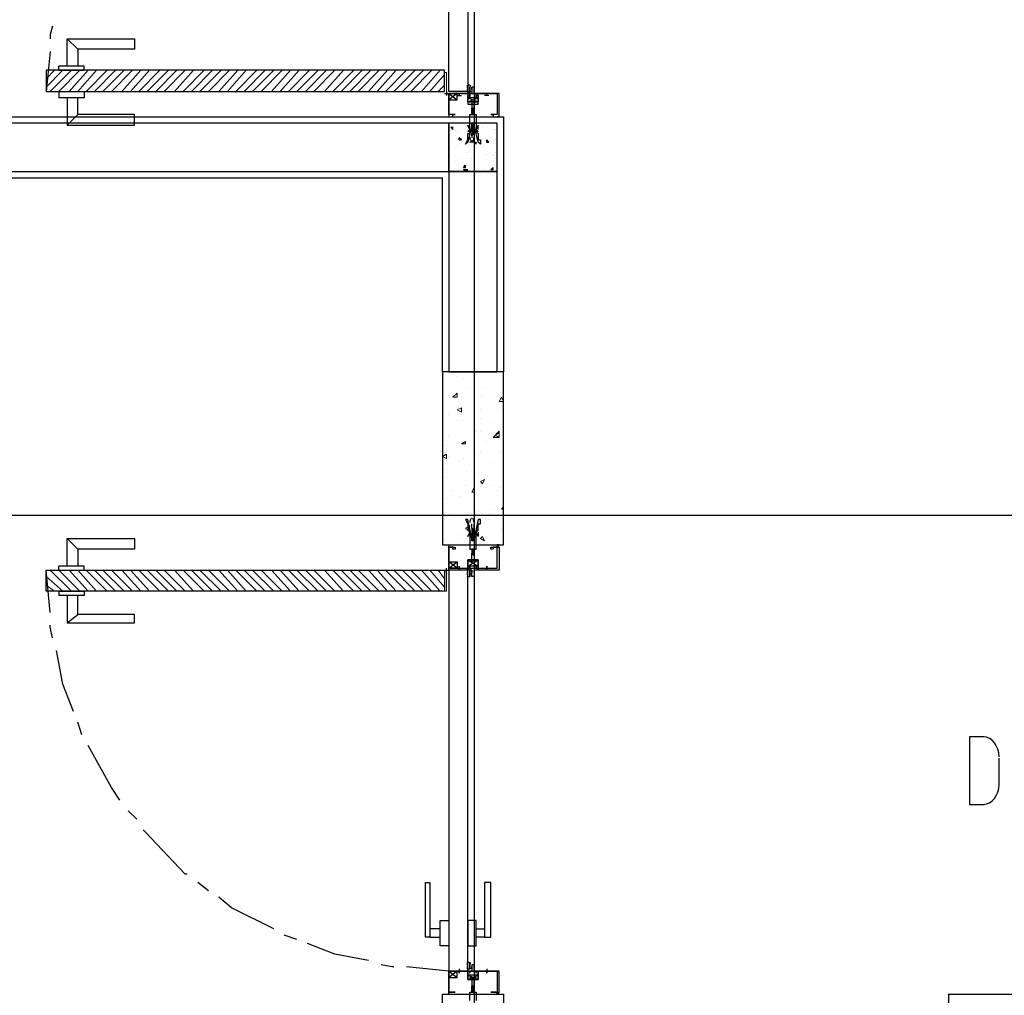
# Model space of a CAD drawing. Header units: millimetres. Extents: x 0 to 420, y 0 to 297.
# Tile 55 of 68: x 273 to 293, y 156 to 176. Entities that reach past the tile are written whole.
import ezdxf

# ---------------------------------------------------------------- set-up
doc = ezdxf.new("R2010")
doc.units = ezdxf.units.MM
doc.layers.add('LINE_000000', color=7, linetype='Continuous')

msp = doc.modelspace()

# ---------------------------------------------------------------- linework, layer by layer
at = {"layer": 'LINE_000000', "lineweight": 25}
for p, q in [((282.236, 246.084), (282.236, 63.754)), ((274.066, 175.514), (274.278, 175.302)), ((273.727, 175.26), (273.643, 174.456)), ((273.897, 174.879), (273.897, 174.964)), ((273.897, 174.456), (273.897, 174.329)), ((281.644, 174.413), (281.728, 174.413)), ((281.686, 174.456), (281.686, 174.371)), ((281.728, 174.413), (281.898, 174.286)), ((281.898, 174.413), (281.728, 174.286)), ((281.898, 174.371), (281.982, 174.371)), ((281.898, 174.371), (281.982, 174.371)), ((281.94, 174.413), (281.94, 174.371)), ((281.94, 174.413), (281.94, 174.371)), ((281.94, 174.371), (281.94, 174.371)), ((281.94, 174.371), (281.94, 174.371)), ((281.94, 174.371), (281.94, 174.371)), ((282.109, 174.54), (282.109, 174.54)), ((282.109, 174.456), (282.109, 174.413)), ((282.533, 174.371), (282.448, 174.371)), ((282.49, 174.413), (282.49, 174.371)), ((282.49, 174.371), (282.49, 174.371)), ((282.49, 174.371), (282.49, 174.371)), ((282.49, 174.371), (282.49, 174.371)), ((282.109, 174.329), (282.321, 174.244)), ((282.109, 174.329), (282.321, 174.244)), ((274.066, 173.778), (274.278, 173.99)), ((282.194, 174.075), (282.194, 174.117)), ((282.194, 174.117), (282.236, 174.117)), ((282.194, 174.075), (282.194, 174.075)), ((282.194, 174.032), (282.194, 174.075)), ((282.194, 174.075), (282.194, 174.075)), ((282.194, 174.075), (282.194, 174.075)), ((282.194, 174.032), (282.194, 174.032)), ((282.194, 173.99), (282.194, 174.032)), ((282.194, 174.032), (282.194, 174.032)), ((282.194, 173.99), (282.236, 173.99)), ((282.194, 173.99), (282.194, 173.99)), ((282.236, 174.117), (282.236, 174.075)), ((282.236, 174.117), (282.236, 174.117)), ((282.236, 174.117), (282.236, 174.117)), ((282.236, 174.075), (282.236, 174.032)), ((282.236, 174.075), (282.236, 174.075)), ((282.236, 174.032), (282.236, 174.032)), ((282.236, 174.032), (282.236, 173.99)), ((282.236, 174.032), (282.236, 174.032)), ((282.236, 173.99), (282.236, 173.99)), ((282.236, 173.99), (282.236, 173.99)), ((281.686, 173.948), (281.686, 173.948)), ((281.728, 173.948), (281.728, 173.948)), ((282.194, 173.821), (282.194, 173.821)), ((282.194, 173.821), (282.194, 173.821)), ((282.194, 173.778), (282.194, 173.821)), ((282.194, 173.821), (282.194, 173.821)), ((282.194, 173.778), (282.194, 173.778)), ((282.194, 173.736), (282.194, 173.778)), ((282.194, 173.778), (282.194, 173.778)), ((282.236, 173.821), (282.236, 173.778)), ((282.236, 173.821), (282.236, 173.821)), ((282.236, 173.821), (282.236, 173.821)), ((282.236, 173.778), (282.236, 173.736)), ((282.236, 173.778), (282.236, 173.778)), ((282.702, 173.948), (282.702, 173.948)), ((282.744, 173.948), (282.744, 173.948)), ((281.771, 173.736), (281.813, 173.736)), ((281.771, 173.736), (281.813, 173.694)), ((281.813, 173.694), (281.813, 173.736)), ((281.855, 173.651), (281.855, 173.651)), ((281.898, 173.651), (281.898, 173.651)), ((282.109, 173.694), (282.109, 173.694)), ((282.152, 173.609), (282.152, 173.609)), ((282.194, 173.736), (282.236, 173.736)), ((282.194, 173.736), (282.194, 173.736)), ((282.194, 173.736), (282.194, 173.736)), ((282.194, 173.694), (282.194, 173.736)), ((282.194, 173.694), (282.194, 173.694)), ((282.194, 173.651), (282.194, 173.694)), ((282.194, 173.694), (282.194, 173.694)), ((282.194, 173.651), (282.194, 173.651)), ((282.194, 173.567), (282.236, 173.609)), ((282.194, 173.609), (282.194, 173.609)), ((282.194, 173.567), (282.194, 173.609)), ((282.194, 173.609), (282.194, 173.609)), ((282.236, 173.736), (282.236, 173.736)), ((282.236, 173.694), (282.236, 173.651)), ((282.236, 173.694), (282.236, 173.694)), ((282.236, 173.651), (282.236, 173.651)), ((282.236, 173.651), (282.236, 173.651)), ((282.236, 173.609), (282.236, 173.609)), ((282.236, 173.609), (282.236, 173.524)), ((282.236, 173.609), (282.236, 173.609)), ((282.406, 173.736), (282.406, 173.736)), ((282.617, 173.694), (282.617, 173.694)), ((282.66, 173.694), (282.66, 173.694)), ((282.66, 173.609), (282.66, 173.609)), ((281.855, 173.567), (281.855, 173.567)), ((281.898, 173.397), (281.898, 173.397)), ((281.94, 173.482), (281.94, 173.524)), ((281.982, 173.482), (281.94, 173.524)), ((281.94, 173.482), (281.982, 173.482)), ((282.194, 173.567), (282.194, 173.524)), ((282.194, 173.44), (282.194, 173.44)), ((282.236, 173.44), (282.279, 173.44)), ((282.236, 173.44), (282.279, 173.397)), ((282.236, 173.397), (282.236, 173.397)), ((282.279, 173.397), (282.279, 173.44)), ((282.363, 173.44), (282.363, 173.44)), ((282.49, 173.44), (282.49, 173.482)), ((282.533, 173.44), (282.49, 173.482)), ((282.49, 173.44), (282.533, 173.44)), ((282.617, 173.44), (282.617, 173.44)), ((282.66, 173.482), (282.66, 173.482)), ((281.855, 173.313), (281.855, 173.313)), ((281.898, 173.355), (281.898, 173.355)), ((282.109, 173.228), (282.109, 173.228)), ((282.49, 173.186), (282.49, 173.186)), ((282.49, 173.186), (282.49, 173.186)), ((282.617, 173.186), (282.617, 173.186)), ((282.617, 173.186), (282.617, 173.186)), ((282.66, 173.228), (282.66, 173.228)), ((281.728, 173.016), (281.728, 173.016)), ((281.855, 173.143), (281.855, 173.143)), ((281.855, 173.059), (281.855, 173.059)), ((281.982, 173.101), (281.982, 173.101)), ((282.194, 173.101), (282.194, 173.101)), ((282.236, 173.143), (282.236, 173.143)), ((282.236, 173.101), (282.236, 173.101)), ((282.66, 173.101), (282.66, 173.101)), ((282.702, 173.101), (282.702, 173.143)), ((282.702, 173.101), (282.702, 173.101)), ((282.025, 172.932), (282.067, 172.974)), ((282.025, 172.932), (282.067, 172.932)), ((282.025, 172.889), (282.109, 172.889)), ((282.025, 172.889), (282.067, 172.847)), ((282.067, 172.932), (282.067, 172.974)), ((282.067, 172.847), (282.109, 172.889)), ((282.236, 172.889), (282.236, 172.889)), ((282.279, 172.889), (282.279, 172.889)), ((282.448, 172.889), (282.448, 172.889)), ((282.575, 172.889), (282.617, 172.932)), ((282.575, 172.889), (282.617, 172.889)), ((282.617, 172.889), (282.617, 172.932)), ((282.617, 172.932), (282.617, 172.932)), ((269.536, 172.72), (281.601, 172.72)), ((281.601, 168.825), (281.601, 172.72)), ((326.094, 165.947), (216.366, 165.947)), ((282.194, 165.693), (282.194, 165.777)), ((282.194, 165.693), (282.194, 165.693)), ((282.194, 165.693), (282.194, 165.65)), ((282.236, 165.65), (282.236, 165.777)), ((274.066, 165.481), (274.278, 165.269)), ((282.194, 165.65), (282.236, 165.65)), ((282.194, 165.65), (282.194, 165.65)), ((282.194, 165.65), (282.194, 165.65)), ((282.194, 165.65), (282.194, 165.65)), ((282.194, 165.65), (282.194, 165.608)), ((282.194, 165.608), (282.194, 165.608)), ((282.194, 165.608), (282.194, 165.608)), ((282.194, 165.608), (282.194, 165.566)), ((282.194, 165.566), (282.236, 165.523)), ((282.194, 165.566), (282.194, 165.566)), ((282.194, 165.566), (282.194, 165.523)), ((282.194, 165.566), (282.194, 165.566)), ((282.194, 165.566), (282.194, 165.566)), ((282.194, 165.566), (282.194, 165.566)), ((282.194, 165.523), (282.194, 165.523)), ((282.194, 165.523), (282.194, 165.523)), ((282.194, 165.523), (282.194, 165.523)), ((282.194, 165.523), (282.194, 165.481)), ((282.194, 165.481), (282.194, 165.481)), ((282.194, 165.481), (282.194, 165.439)), ((282.236, 165.65), (282.236, 165.65)), ((282.236, 165.65), (282.236, 165.65)), ((282.236, 165.65), (282.236, 165.65)), ((282.236, 165.608), (282.236, 165.65)), ((282.236, 165.608), (282.236, 165.608)), ((282.236, 165.566), (282.236, 165.608)), ((282.236, 165.566), (282.236, 165.566)), ((282.236, 165.523), (282.236, 165.566)), ((282.236, 165.566), (282.236, 165.566)), ((282.236, 165.566), (282.236, 165.566)), ((282.236, 165.523), (282.236, 165.523)), ((282.236, 165.523), (282.236, 165.523)), ((282.236, 165.523), (282.236, 165.523)), ((282.236, 165.481), (282.236, 165.523)), ((282.236, 165.481), (282.236, 165.481)), ((282.236, 165.439), (282.236, 165.481)), ((281.686, 165.312), (281.686, 165.312)), ((281.728, 165.354), (281.728, 165.354)), ((281.728, 165.312), (281.728, 165.312)), ((282.194, 165.439), (282.194, 165.439)), ((282.194, 165.439), (282.194, 165.439)), ((282.236, 165.439), (282.236, 165.439)), ((282.236, 165.439), (282.236, 165.439)), ((282.702, 165.354), (282.702, 165.354)), ((282.702, 165.312), (282.702, 165.312)), ((282.744, 165.312), (282.702, 165.312)), ((282.702, 165.312), (282.744, 165.312)), ((282.744, 165.312), (282.744, 165.312)), ((282.194, 165.269), (282.194, 165.269)), ((282.194, 165.269), (282.236, 165.269)), ((282.194, 165.269), (282.194, 165.269)), ((282.194, 165.269), (282.194, 165.227)), ((282.194, 165.227), (282.236, 165.227)), ((282.194, 165.227), (282.194, 165.227)), ((282.194, 165.227), (282.194, 165.185)), ((282.194, 165.185), (282.194, 165.185)), ((282.194, 165.185), (282.194, 165.185)), ((282.236, 165.269), (282.236, 165.269)), ((282.236, 165.269), (282.236, 165.269)), ((282.236, 165.269), (282.236, 165.269)), ((282.236, 165.269), (282.236, 165.269)), ((282.236, 165.227), (282.236, 165.269)), ((282.236, 165.227), (282.236, 165.227)), ((282.236, 165.185), (282.236, 165.227)), ((282.236, 165.185), (282.236, 165.185)), ((273.897, 164.846), (273.897, 164.931)), ((281.686, 164.804), (281.686, 164.888)), ((281.728, 164.888), (281.898, 165.015)), ((281.898, 164.888), (281.728, 165.015)), ((281.898, 164.888), (281.982, 164.888)), ((281.898, 164.888), (281.982, 164.888)), ((281.94, 164.846), (281.94, 164.931)), ((281.94, 164.846), (281.94, 164.931)), ((281.94, 164.888), (281.94, 164.888)), ((282.109, 164.931), (282.321, 165.058)), ((282.109, 164.931), (282.321, 165.058)), ((282.49, 164.846), (282.49, 164.931)), ((282.49, 164.888), (282.49, 164.888)), ((273.727, 163.999), (273.643, 164.846)), ((281.644, 164.846), (281.728, 164.846)), ((282.109, 164.804), (282.109, 164.846)), ((282.109, 164.719), (282.109, 164.761)), ((273.897, 164.423), (273.897, 164.338)), ((274.066, 163.788), (274.278, 163.957)), ((274.362, 161.544), (274.278, 161.798)), ((292.777, 160.528), (292.777, 161.078)), ((292.185, 160.147), (292.481, 160.147)), ((275.463, 159.851), (275.294, 160.02)), ((276.902, 158.411), (276.691, 158.581)), ((278.68, 157.438), (278.426, 157.522)), ((282.109, 156.93), (282.109, 156.972)), ((281.728, 156.803), (280.882, 156.887)), ((281.728, 156.803), (281.898, 156.676)), ((281.898, 156.803), (281.728, 156.676)), ((281.898, 156.803), (281.982, 156.803)), ((281.898, 156.803), (281.982, 156.803)), ((281.94, 156.845), (281.94, 156.76)), ((281.94, 156.845), (281.94, 156.76)), ((281.94, 156.803), (281.94, 156.803)), ((282.109, 156.845), (282.109, 156.845)), ((282.49, 156.845), (282.49, 156.76)), ((282.49, 156.803), (282.49, 156.803)), ((282.109, 156.718), (282.321, 156.633)), ((282.109, 156.718), (282.321, 156.633)), ((281.728, 156.379), (281.728, 156.379)), ((282.194, 156.506), (282.194, 156.506)), ((282.194, 156.464), (282.194, 156.464)), ((282.194, 156.422), (282.194, 156.464)), ((282.194, 156.464), (282.194, 156.464)), ((282.194, 156.422), (282.194, 156.422)), ((282.194, 156.379), (282.236, 156.422)), ((282.194, 156.379), (282.194, 156.422)), ((282.194, 156.422), (282.194, 156.422)), ((282.194, 156.422), (282.194, 156.422)), ((282.194, 156.379), (282.194, 156.379)), ((282.236, 156.506), (282.236, 156.464)), ((282.236, 156.506), (282.236, 156.506)), ((282.236, 156.506), (282.236, 156.506)), ((282.236, 156.464), (282.236, 156.422)), ((282.236, 156.464), (282.236, 156.464)), ((282.236, 156.422), (282.236, 156.422)), ((282.236, 156.422), (282.236, 156.379)), ((282.236, 156.422), (282.236, 156.422)), ((282.236, 156.422), (282.236, 156.422)), ((282.236, 156.379), (282.236, 156.379)), ((282.236, 156.379), (282.236, 156.379)), ((282.236, 156.379), (282.236, 156.379)), ((282.702, 156.379), (282.702, 156.379)), ((282.702, 156.379), (282.744, 156.337)), ((281.601, 156.337), (282.829, 156.337)), ((281.686, 156.337), (281.686, 156.337)), ((281.728, 156.337), (281.728, 156.337)), ((282.702, 156.337), (282.702, 156.337)), ((282.702, 156.337), (282.702, 156.337)), ((282.744, 156.337), (282.744, 156.337)), ((291.761, 156.337), (291.761, 155.152))]:
    msp.add_line(p, q, dxfattribs=at)
at = {"layer": 'LINE_000000', "lineweight": 0}
for p, q in [((273.981, 174.879), (273.643, 174.54)), ((273.812, 174.879), (273.643, 174.71)), ((274.151, 174.879), (273.727, 174.456)), ((274.32, 174.879), (273.897, 174.456)), ((274.489, 174.879), (274.108, 174.456)), ((274.659, 174.879), (274.278, 174.456)), ((274.87, 174.879), (274.447, 174.456)), ((275.04, 174.879), (274.616, 174.456)), ((275.209, 174.879), (274.786, 174.456)), ((275.378, 174.879), (274.955, 174.456)), ((275.548, 174.879), (275.167, 174.456)), ((275.717, 174.879), (275.336, 174.456)), ((275.929, 174.879), (275.505, 174.456)), ((276.098, 174.879), (275.675, 174.456)), ((276.267, 174.879), (275.844, 174.456)), ((276.437, 174.879), (276.013, 174.456)), ((276.606, 174.879), (276.225, 174.456)), ((276.818, 174.879), (276.394, 174.456)), ((276.987, 174.879), (276.564, 174.456)), ((277.156, 174.879), (276.733, 174.456)), ((277.326, 174.879), (276.902, 174.456)), ((277.495, 174.879), (277.114, 174.456)), ((277.664, 174.879), (277.283, 174.456)), ((277.876, 174.879), (277.453, 174.456)), ((278.045, 174.879), (277.622, 174.456)), ((278.215, 174.879), (277.791, 174.456)), ((278.384, 174.879), (277.961, 174.456)), ((278.553, 174.879), (278.172, 174.456)), ((278.723, 174.879), (278.342, 174.456)), ((278.934, 174.879), (278.511, 174.456)), ((279.104, 174.879), (278.68, 174.456)), ((279.273, 174.879), (278.85, 174.456)), ((279.442, 174.879), (279.019, 174.456)), ((279.612, 174.879), (279.231, 174.456)), ((279.823, 174.879), (279.4, 174.456)), ((279.993, 174.879), (279.569, 174.456)), ((280.162, 174.879), (279.739, 174.456)), ((280.331, 174.879), (279.908, 174.456)), ((280.501, 174.879), (280.12, 174.456)), ((280.67, 174.879), (280.289, 174.456)), ((280.882, 174.879), (280.458, 174.456)), ((281.051, 174.879), (280.628, 174.456)), ((281.22, 174.879), (280.797, 174.456)), ((281.39, 174.879), (280.966, 174.456)), ((281.559, 174.879), (281.178, 174.456)), ((281.644, 174.794), (281.347, 174.456)), ((281.644, 174.583), (281.517, 174.456)), ((282.236, 173.948), (282.236, 173.948)), ((281.771, 168.825), (281.771, 168.825)), ((281.898, 168.741), (281.898, 168.741)), ((282.025, 168.698), (282.025, 168.698)), ((282.744, 168.825), (282.744, 168.825)), ((282.152, 168.487), (282.152, 168.487)), ((282.406, 168.487), (282.406, 168.487)), ((281.728, 168.36), (281.728, 168.36)), ((281.771, 168.402), (281.771, 168.402)), ((281.813, 168.317), (281.898, 168.402)), ((281.813, 168.317), (281.898, 168.317)), ((281.898, 168.317), (281.898, 168.402)), ((282.363, 168.36), (282.363, 168.36)), ((282.406, 168.317), (282.406, 168.317)), ((282.702, 168.402), (282.702, 168.402)), ((282.744, 168.233), (282.787, 168.317)), ((282.829, 168.233), (282.787, 168.317)), ((281.898, 168.063), (281.982, 168.106)), ((281.898, 168.063), (281.982, 168.021)), ((281.982, 168.021), (281.982, 168.106)), ((282.363, 168.063), (282.363, 168.063)), ((282.702, 168.063), (282.702, 168.063)), ((282.744, 168.233), (282.829, 168.233)), ((281.728, 167.979), (281.728, 167.979)), ((281.898, 167.852), (281.898, 167.852)), ((281.94, 167.936), (281.94, 167.936)), ((282.025, 167.852), (282.025, 167.852)), ((282.363, 167.894), (282.363, 167.894)), ((282.575, 167.809), (282.575, 167.809)), ((281.728, 167.555), (281.728, 167.555)), ((282.279, 167.64), (282.279, 167.64)), ((282.363, 167.64), (282.363, 167.64)), ((282.617, 167.513), (282.744, 167.64)), ((282.66, 167.555), (282.744, 167.598)), ((282.66, 167.555), (282.744, 167.513)), ((282.744, 167.513), (282.744, 167.598)), ((281.686, 167.344), (281.686, 167.344)), ((281.982, 167.386), (282.067, 167.428)), ((281.982, 167.386), (282.067, 167.386)), ((282.025, 167.386), (282.025, 167.386)), ((282.067, 167.386), (282.067, 167.428)), ((282.49, 167.428), (282.49, 167.428)), ((281.601, 167.132), (281.686, 167.174)), ((281.601, 167.132), (281.686, 167.09)), ((281.644, 167.217), (281.644, 167.217)), ((281.686, 167.09), (281.686, 167.174)), ((281.728, 167.132), (281.728, 167.132)), ((282.025, 167.09), (282.025, 167.09)), ((282.321, 167.174), (282.321, 167.174)), ((282.363, 167.217), (282.363, 167.217)), ((282.744, 167.217), (282.744, 167.217)), ((281.686, 166.878), (281.686, 166.878)), ((281.94, 167.047), (281.94, 167.047)), ((282.152, 166.963), (282.152, 166.963)), ((282.617, 167.005), (282.617, 167.005)), ((281.686, 166.709), (281.686, 166.709)), ((282.321, 166.793), (282.321, 166.793)), ((282.363, 166.624), (282.448, 166.666)), ((282.406, 166.582), (282.448, 166.666)), ((282.067, 166.539), (282.067, 166.539)), ((282.194, 166.412), (282.236, 166.497)), ((282.236, 166.412), (282.236, 166.497)), ((282.363, 166.624), (282.406, 166.582)), ((282.617, 166.539), (282.617, 166.539)), ((282.744, 166.497), (282.744, 166.497)), ((281.686, 166.285), (281.686, 166.285)), ((281.813, 166.455), (281.813, 166.455)), ((281.94, 166.328), (281.94, 166.328)), ((282.194, 166.412), (282.236, 166.412)), ((282.321, 166.37), (282.321, 166.37)), ((282.702, 166.455), (282.702, 166.455)), ((282.617, 166.074), (282.617, 166.074)), ((282.787, 166.074), (282.829, 166.116)), ((282.787, 166.074), (282.829, 166.074)), ((281.855, 165.904), (281.855, 165.904)), ((282.236, 166.031), (282.236, 166.031)), ((282.321, 166.031), (282.321, 166.031)), ((282.321, 165.947), (282.321, 165.947)), ((281.644, 165.862), (281.644, 165.862)), ((282.067, 165.693), (282.152, 165.735)), ((282.067, 165.693), (282.109, 165.65)), ((282.109, 165.65), (282.152, 165.735)), ((282.109, 165.735), (282.109, 165.735)), ((282.533, 165.862), (282.533, 165.862)), ((282.787, 165.693), (282.787, 165.693)), ((281.982, 165.566), (281.982, 165.566)), ((281.982, 165.481), (281.982, 165.481)), ((282.279, 165.608), (282.279, 165.608)), ((282.279, 165.523), (282.279, 165.523)), ((282.363, 165.481), (282.406, 165.523)), ((282.744, 165.608), (282.744, 165.608)), ((282.787, 165.65), (282.787, 165.65)), ((281.644, 165.439), (281.644, 165.439)), ((282.236, 165.354), (282.236, 165.354)), ((273.981, 164.423), (273.643, 164.719)), ((274.151, 164.423), (273.727, 164.846)), ((274.32, 164.423), (273.897, 164.846)), ((274.489, 164.423), (274.108, 164.846)), ((274.659, 164.423), (274.278, 164.846)), ((274.87, 164.423), (274.447, 164.846)), ((275.04, 164.423), (274.616, 164.846)), ((275.209, 164.423), (274.786, 164.846)), ((275.378, 164.423), (274.955, 164.846)), ((275.548, 164.423), (275.167, 164.846)), ((275.717, 164.423), (275.336, 164.846)), ((275.929, 164.423), (275.505, 164.846)), ((276.098, 164.423), (275.675, 164.846)), ((276.267, 164.423), (275.844, 164.846)), ((276.437, 164.423), (276.013, 164.846)), ((276.606, 164.423), (276.225, 164.846)), ((276.818, 164.423), (276.394, 164.846)), ((276.987, 164.423), (276.564, 164.846)), ((277.156, 164.423), (276.733, 164.846)), ((277.326, 164.423), (276.902, 164.846)), ((277.495, 164.423), (277.114, 164.846)), ((277.664, 164.423), (277.283, 164.846)), ((277.876, 164.423), (277.453, 164.846)), ((278.045, 164.423), (277.622, 164.846)), ((278.215, 164.423), (277.791, 164.846)), ((278.384, 164.423), (277.961, 164.846)), ((278.553, 164.423), (278.172, 164.846)), ((278.723, 164.423), (278.342, 164.846)), ((278.934, 164.423), (278.511, 164.846)), ((279.104, 164.423), (278.68, 164.846)), ((279.273, 164.423), (278.85, 164.846)), ((279.442, 164.423), (279.019, 164.846)), ((279.612, 164.423), (279.231, 164.846)), ((279.823, 164.423), (279.4, 164.846)), ((279.993, 164.423), (279.569, 164.846)), ((280.162, 164.423), (279.739, 164.846)), ((280.331, 164.423), (279.908, 164.846)), ((280.501, 164.423), (280.12, 164.846)), ((280.67, 164.423), (280.289, 164.846)), ((280.882, 164.423), (280.458, 164.846)), ((281.051, 164.423), (280.628, 164.846)), ((281.22, 164.423), (280.797, 164.846)), ((281.39, 164.423), (280.966, 164.846)), ((281.559, 164.423), (281.178, 164.846)), ((281.644, 164.507), (281.347, 164.846)), ((281.644, 164.677), (281.517, 164.846)), ((273.812, 164.423), (273.643, 164.55)), ((282.236, 156.337), (282.236, 156.337))]:
    msp.add_line(p, q, dxfattribs=at)
at = {"layer": 'LINE_000000', "lineweight": 13}
for p, q in [((281.686, 174.413), (281.686, 174.413)), ((281.686, 164.846), (281.686, 164.846))]:
    msp.add_line(p, q, dxfattribs=at)
at = {"layer": 'LINE_000000', "lineweight": 25}
for points in [[(281.728, 174.456), (281.728, 182.457), (282.109, 182.457), (282.109, 174.456), (281.728, 174.456)], [(281.644, 174.879), (273.643, 174.879), (273.643, 174.456), (281.644, 174.456), (281.644, 174.879)], [(281.898, 174.413), (281.728, 174.413), (281.728, 174.286), (281.898, 174.286), (281.898, 174.413)], [(282.194, 174.413), (282.109, 174.413), (282.152, 174.413), (282.152, 174.371), (282.152, 174.329), (282.152, 174.413), (282.279, 174.413), (282.279, 174.329), (282.279, 174.371), (282.279, 174.413), (282.321, 174.413), (282.236, 174.413), (282.236, 174.456), (282.236, 174.54), (282.236, 174.498), (282.236, 174.54), (282.194, 174.54), (282.194, 174.498), (282.194, 174.54), (282.194, 174.456), (282.194, 174.413)], [(282.194, 174.413), (282.109, 174.413), (282.152, 174.413), (282.152, 174.371), (282.152, 174.329), (282.152, 174.413), (282.279, 174.413), (282.279, 174.329), (282.279, 174.371), (282.279, 174.413), (282.321, 174.413), (282.236, 174.413), (282.236, 174.456), (282.236, 174.54), (282.236, 174.498), (282.236, 174.54), (282.194, 174.54), (282.194, 174.498), (282.194, 174.54), (282.194, 174.456), (282.194, 174.413)], [(282.152, 174.54), (282.152, 174.413), (282.152, 174.54)], [(282.194, 173.821), (282.194, 173.778), (282.109, 173.44), (282.067, 173.397), (282.109, 173.482), (282.109, 173.524), (282.109, 173.567), (282.109, 173.609), (282.152, 173.609), (282.152, 173.651), (282.109, 173.651), (282.152, 173.694), (282.152, 173.736), (282.152, 173.778), (282.152, 173.99), (282.279, 173.99), (282.279, 173.778), (282.279, 173.736), (282.279, 173.694), (282.321, 173.651), (282.279, 173.651), (282.321, 173.609), (282.321, 173.567), (282.321, 173.524), (282.321, 173.482), (282.363, 173.482), (282.363, 173.397), (282.321, 173.44), (282.236, 173.778), (282.236, 173.821), (282.194, 173.821)], [(281.728, 172.847), (281.728, 173.821), (269.409, 173.821), (269.409, 172.847), (281.728, 172.847)], [(282.702, 173.821), (281.728, 173.821), (281.728, 172.847), (282.702, 172.847), (282.702, 173.821)], [(282.152, 173.694), (282.109, 173.778), (282.152, 173.694)], [(282.744, 173.948), (282.702, 173.948), (282.744, 173.948), (282.702, 173.948), (282.744, 173.948)], [(282.152, 173.44), (282.236, 173.482), (282.236, 173.44), (282.152, 173.44)], [(281.728, 168.825), (282.702, 168.825), (282.702, 172.847), (281.728, 172.847), (281.728, 168.825)], [(281.601, 165.354), (282.829, 165.354), (282.829, 168.825), (281.601, 168.825), (281.601, 165.354)], [(282.194, 165.439), (282.194, 165.481), (282.109, 165.862), (282.067, 165.862), (282.109, 165.777), (282.109, 165.735), (282.109, 165.693), (282.109, 165.65), (282.152, 165.65), (282.109, 165.65), (282.152, 165.608), (282.152, 165.566), (282.152, 165.523), (282.152, 165.481), (282.152, 165.269), (282.279, 165.269), (282.279, 165.481), (282.279, 165.523), (282.279, 165.566), (282.279, 165.608), (282.321, 165.65), (282.279, 165.65), (282.321, 165.65), (282.321, 165.693), (282.321, 165.735), (282.321, 165.777), (282.363, 165.777), (282.363, 165.862), (282.321, 165.862), (282.236, 165.481), (282.236, 165.439), (282.194, 165.439)], [(282.236, 165.65), (282.194, 165.693), (282.236, 165.65)], [(282.152, 165.608), (282.109, 165.523), (282.152, 165.608)], [(281.728, 165.354), (281.728, 165.312), (281.728, 165.354)], [(281.728, 165.312), (281.728, 165.354), (281.728, 165.312)], [(281.898, 164.888), (281.728, 164.888), (281.728, 165.015), (281.898, 165.015), (281.898, 164.888)], [(281.94, 164.931), (281.94, 164.888), (281.94, 164.931)], [(282.194, 164.846), (282.109, 164.846), (282.109, 164.888), (282.152, 164.888), (282.152, 164.931), (282.152, 164.888), (282.279, 164.888), (282.279, 164.931), (282.279, 164.888), (282.321, 164.888), (282.321, 164.846), (282.236, 164.846), (282.236, 164.804), (282.236, 164.846), (282.236, 164.761), (282.236, 164.719), (282.194, 164.719), (282.194, 164.761), (282.194, 164.846), (282.194, 164.804), (282.194, 164.846)], [(282.194, 164.846), (282.109, 164.846), (282.109, 164.888), (282.152, 164.888), (282.152, 164.931), (282.152, 164.888), (282.279, 164.888), (282.279, 164.931), (282.279, 164.888), (282.321, 164.888), (282.321, 164.846), (282.236, 164.846), (282.236, 164.804), (282.236, 164.846), (282.236, 164.761), (282.236, 164.719), (282.194, 164.719), (282.194, 164.761), (282.194, 164.846), (282.194, 164.804), (282.194, 164.846)], [(282.49, 164.931), (282.49, 164.888), (282.49, 164.931)], [(281.644, 164.423), (273.643, 164.423), (273.643, 164.846), (281.644, 164.846), (281.644, 164.423)], [(281.728, 164.846), (281.728, 156.803), (282.109, 156.803), (282.109, 164.846), (281.728, 164.846)], [(282.152, 164.719), (282.152, 164.846), (282.152, 164.719)], [(281.263, 157.48), (281.263, 158.581), (281.347, 158.581), (281.347, 157.48), (281.263, 157.48)], [(282.575, 157.48), (282.575, 158.581), (282.448, 158.581), (282.448, 157.48), (282.575, 157.48)], [(281.559, 157.311), (281.559, 157.819), (281.728, 157.819), (281.728, 157.311), (281.559, 157.311)], [(282.279, 157.311), (282.279, 157.819), (282.109, 157.819), (282.109, 157.311), (282.279, 157.311)], [(281.559, 157.48), (281.559, 157.649), (281.347, 157.649), (281.347, 157.48), (281.559, 157.48)], [(282.279, 157.48), (282.279, 157.649), (282.448, 157.649), (282.448, 157.48), (282.279, 157.48)], [(282.152, 156.845), (282.152, 156.972), (282.152, 156.845)], [(281.898, 156.803), (281.728, 156.803), (281.728, 156.676), (281.898, 156.676), (281.898, 156.803)], [(281.94, 156.76), (281.94, 156.803), (281.94, 156.76)], [(282.194, 156.803), (282.109, 156.803), (282.152, 156.803), (282.152, 156.76), (282.152, 156.803), (282.279, 156.803), (282.279, 156.76), (282.279, 156.803), (282.321, 156.803), (282.236, 156.803), (282.236, 156.845), (282.236, 156.887), (282.236, 156.845), (282.236, 156.93), (282.194, 156.93), (282.194, 156.845), (282.194, 156.887), (282.194, 156.845), (282.194, 156.803)], [(282.194, 156.803), (282.109, 156.803), (282.152, 156.803), (282.152, 156.76), (282.152, 156.803), (282.279, 156.803), (282.279, 156.76), (282.279, 156.803), (282.321, 156.803), (282.236, 156.803), (282.236, 156.845), (282.236, 156.887), (282.236, 156.845), (282.236, 156.93), (282.194, 156.93), (282.194, 156.845), (282.194, 156.887), (282.194, 156.845), (282.194, 156.803)], [(282.49, 156.76), (282.49, 156.803), (282.49, 156.76)], [(281.728, 156.337), (281.728, 156.379), (281.728, 156.337)], [(282.236, 156.506), (282.194, 156.464), (282.236, 156.506)], [(282.236, 156.422), (282.194, 156.422), (282.236, 156.422)]]:
    msp.add_lwpolyline(points, close=True, dxfattribs=at)
for points in [[(273.77, 175.768), (273.727, 175.599), (273.727, 175.514)], [(274.066, 174.964), (274.066, 175.514), (275.421, 175.514), (275.421, 175.302), (274.278, 175.302), (274.278, 174.964)], [(273.897, 174.879), (274.405, 174.879), (274.405, 174.964), (273.897, 174.964)], [(282.168, 174.57), (282.159, 174.576), (282.15, 174.58), (282.14, 174.582), (282.13, 174.583), (282.121, 174.582), (282.111, 174.58), (282.102, 174.576), (282.093, 174.57)], [(282.096, 174.457), (282.102, 174.472), (282.106, 174.488), (282.108, 174.503), (282.109, 174.519), (282.108, 174.535), (282.106, 174.551), (282.102, 174.566), (282.096, 174.581)], [(282.165, 174.581), (282.159, 174.566), (282.155, 174.551), (282.153, 174.535), (282.152, 174.519), (282.153, 174.503), (282.155, 174.488), (282.159, 174.472), (282.165, 174.457)], [(273.897, 174.456), (274.405, 174.456), (274.405, 174.329), (273.897, 174.329)], [(282.744, 174.413), (282.321, 174.413), (282.279, 174.413), (282.279, 174.371), (282.321, 174.371), (282.321, 174.244), (282.236, 174.244), (282.109, 174.244), (282.109, 174.371), (282.152, 174.371), (282.152, 174.413), (282.109, 174.413), (281.728, 174.413), (281.728, 173.948), (281.813, 173.948), (281.813, 173.99), (281.855, 173.99), (281.813, 173.99), (281.728, 173.99), (281.728, 174.413), (281.94, 174.413)], [(281.982, 174.413), (282.109, 174.413), (282.109, 174.202), (282.321, 174.202), (282.321, 174.413), (282.49, 174.413)], [(282.093, 174.468), (282.102, 174.463), (282.111, 174.459), (282.121, 174.456), (282.13, 174.456), (282.14, 174.456), (282.15, 174.459), (282.159, 174.463), (282.168, 174.468)], [(282.533, 174.413), (282.702, 174.413), (282.702, 173.99), (282.617, 173.99), (282.575, 173.99), (282.617, 173.99), (282.617, 173.948), (282.744, 173.948), (282.744, 174.413)], [(274.066, 174.329), (274.066, 173.778), (275.421, 173.778), (275.421, 173.99), (274.278, 173.99), (274.278, 174.329)], [(282.109, 174.244), (282.321, 174.244), (282.321, 174.329), (282.109, 174.329), (282.109, 174.244), (282.321, 174.329)], [(282.109, 174.244), (282.321, 174.244), (282.321, 174.329), (282.109, 174.329), (282.109, 174.244), (282.321, 174.329)], [(282.236, 174.117), (282.236, 174.244), (282.279, 174.244), (282.236, 174.244), (282.194, 174.244), (282.152, 174.244), (282.194, 174.244), (282.194, 174.117)], [(282.236, 174.075), (282.194, 174.032), (282.236, 174.075), (282.194, 174.075), (282.236, 174.117)], [(282.194, 174.032), (282.236, 174.032), (282.194, 173.99)], [(269.536, 173.948), (282.829, 173.948), (282.829, 168.825)], [(282.194, 173.821), (282.236, 173.821), (282.194, 173.778), (282.236, 173.778)], [(282.194, 173.778), (282.236, 173.778), (282.194, 173.736)], [(282.321, 173.694), (282.321, 173.778), (282.279, 173.694)], [(282.236, 173.694), (282.236, 173.736), (282.194, 173.694), (282.236, 173.736)], [(282.194, 173.694), (282.236, 173.694), (282.194, 173.651), (282.236, 173.651), (282.194, 173.651)], [(282.194, 173.651), (282.194, 173.609), (282.236, 173.651), (282.236, 173.609), (282.194, 173.609)], [(282.152, 173.539), (282.153, 173.527), (282.155, 173.516), (282.158, 173.504), (282.161, 173.493), (282.166, 173.482), (282.172, 173.471), (282.178, 173.461), (282.185, 173.452)], [(282.203, 173.452), (282.21, 173.461), (282.216, 173.471), (282.222, 173.482), (282.227, 173.493), (282.23, 173.504), (282.233, 173.516), (282.235, 173.527), (282.236, 173.539)], [(282.185, 165.892), (282.178, 165.883), (282.172, 165.873), (282.166, 165.862), (282.161, 165.851), (282.158, 165.84), (282.155, 165.828), (282.153, 165.817), (282.152, 165.805)], [(282.236, 165.805), (282.235, 165.817), (282.233, 165.828), (282.23, 165.84), (282.227, 165.851), (282.222, 165.862), (282.216, 165.873), (282.21, 165.883), (282.203, 165.892)], [(274.066, 164.931), (274.066, 165.481), (275.421, 165.481), (275.421, 165.269), (274.278, 165.269), (274.278, 164.931)], [(282.236, 165.608), (282.194, 165.65), (282.236, 165.608), (282.194, 165.608), (282.236, 165.566)], [(282.236, 165.566), (282.194, 165.566), (282.236, 165.523)], [(282.236, 165.523), (282.194, 165.523), (282.236, 165.481)], [(282.194, 165.481), (282.236, 165.481), (282.194, 165.481), (282.236, 165.439)], [(282.321, 165.608), (282.321, 165.523), (282.279, 165.608)], [(282.744, 164.846), (282.321, 164.846), (282.321, 164.888), (282.279, 164.888), (282.321, 164.888), (282.321, 165.058), (282.236, 165.058), (282.109, 165.058), (282.109, 164.888), (282.152, 164.888), (282.109, 164.888), (282.109, 164.846), (281.728, 164.846), (281.728, 165.312), (281.813, 165.312), (281.855, 165.312), (281.855, 165.269), (281.813, 165.269), (281.813, 165.312), (281.728, 165.312), (281.728, 164.888), (281.94, 164.888)], [(282.448, 164.888), (282.533, 164.888), (282.702, 164.888), (282.702, 165.312), (282.617, 165.312), (282.617, 165.269), (282.575, 165.269), (282.575, 165.312), (282.617, 165.312), (282.744, 165.312), (282.744, 164.846)], [(282.744, 165.354), (282.702, 165.354), (282.702, 165.312)], [(282.702, 165.354), (282.702, 165.312), (282.744, 165.354)], [(282.236, 165.142), (282.236, 165.058), (282.279, 165.015), (282.236, 165.015), (282.236, 165.058), (282.194, 165.015), (282.152, 165.015), (282.194, 165.058), (282.194, 165.185), (282.236, 165.142), (282.236, 165.185)], [(282.236, 165.269), (282.194, 165.269), (282.236, 165.227)], [(282.194, 165.185), (282.236, 165.185), (282.194, 165.227), (282.236, 165.185)], [(273.897, 164.846), (274.405, 164.846), (274.405, 164.931), (273.897, 164.931)], [(281.982, 164.888), (282.109, 164.888), (282.109, 165.058), (282.321, 165.058), (282.321, 164.888), (282.49, 164.888)], [(282.168, 164.876), (282.159, 164.881), (282.15, 164.885), (282.14, 164.888), (282.13, 164.888), (282.121, 164.888), (282.111, 164.885), (282.102, 164.881), (282.093, 164.876)], [(282.096, 164.763), (282.102, 164.778), (282.106, 164.793), (282.108, 164.809), (282.109, 164.825), (282.108, 164.841), (282.106, 164.856), (282.102, 164.872), (282.096, 164.887)], [(282.109, 165.058), (282.321, 165.058), (282.321, 164.931), (282.109, 164.931), (282.109, 165.058), (282.321, 164.931)], [(282.109, 165.058), (282.321, 165.058), (282.321, 164.931), (282.109, 164.931), (282.109, 165.058), (282.321, 164.931)], [(282.165, 164.887), (282.159, 164.872), (282.155, 164.856), (282.153, 164.841), (282.152, 164.825), (282.153, 164.809), (282.155, 164.793), (282.159, 164.778), (282.165, 164.763)], [(282.093, 164.731), (282.102, 164.726), (282.111, 164.722), (282.121, 164.72), (282.13, 164.719), (282.14, 164.72), (282.15, 164.722), (282.159, 164.726), (282.168, 164.731)], [(273.897, 164.423), (274.405, 164.423), (274.405, 164.338), (273.897, 164.338)], [(274.066, 164.338), (274.066, 163.788), (275.421, 163.788), (275.421, 163.957), (274.278, 163.957), (274.278, 164.338)], [(273.77, 163.491), (273.727, 163.703), (273.727, 163.745)], [(274.193, 162.01), (273.981, 162.56), (273.854, 163.237)], [(275.124, 160.232), (274.955, 160.486), (274.489, 161.332)], [(292.481, 161.502), (292.185, 161.502), (292.185, 160.147)], [(292.777, 161.1), (292.771, 161.181), (292.752, 161.256), (292.723, 161.324), (292.684, 161.384), (292.637, 161.433), (292.583, 161.47), (292.524, 161.493), (292.46, 161.502)], [(292.46, 160.147), (292.524, 160.155), (292.583, 160.179), (292.637, 160.216), (292.684, 160.265), (292.723, 160.324), (292.752, 160.393), (292.771, 160.468), (292.777, 160.549)], [(276.479, 158.75), (276.437, 158.75), (275.632, 159.597), (275.59, 159.639)], [(278.215, 157.649), (277.368, 158.073), (277.114, 158.284)], [(280.12, 157.014), (279.442, 157.141), (278.892, 157.353)], [(282.168, 156.96), (282.159, 156.965), (282.15, 156.969), (282.14, 156.971), (282.13, 156.972), (282.121, 156.971), (282.111, 156.969), (282.102, 156.965), (282.093, 156.96)], [(280.628, 156.887), (280.585, 156.887), (280.374, 156.93)], [(282.744, 156.803), (282.321, 156.803), (282.279, 156.803), (282.321, 156.803), (282.321, 156.633), (282.236, 156.633), (282.109, 156.633), (282.109, 156.803), (282.152, 156.803), (282.109, 156.803), (281.728, 156.803), (281.728, 156.379), (281.813, 156.379), (281.855, 156.379), (281.813, 156.379), (281.728, 156.379), (281.728, 156.803), (281.94, 156.803)], [(281.982, 156.803), (282.109, 156.803), (282.109, 156.633), (282.321, 156.633), (282.321, 156.803), (282.49, 156.803)], [(282.093, 156.857), (282.102, 156.852), (282.111, 156.848), (282.121, 156.846), (282.13, 156.845), (282.14, 156.846), (282.15, 156.848), (282.159, 156.852), (282.168, 156.857)], [(282.096, 156.847), (282.102, 156.862), (282.106, 156.877), (282.108, 156.893), (282.109, 156.908), (282.108, 156.924), (282.106, 156.94), (282.102, 156.955), (282.096, 156.97)], [(282.165, 156.97), (282.159, 156.955), (282.155, 156.94), (282.153, 156.924), (282.152, 156.908), (282.153, 156.893), (282.155, 156.877), (282.159, 156.862), (282.165, 156.847)], [(282.448, 156.803), (282.533, 156.803), (282.702, 156.803), (282.702, 156.379), (282.617, 156.379), (282.575, 156.379), (282.617, 156.379), (282.744, 156.379), (282.744, 156.803)], [(282.109, 156.633), (282.321, 156.633), (282.321, 156.718), (282.109, 156.718), (282.109, 156.633), (282.321, 156.718)], [(282.109, 156.633), (282.321, 156.633), (282.321, 156.718), (282.109, 156.718), (282.109, 156.633), (282.321, 156.718)], [(282.236, 156.506), (282.236, 156.633), (282.279, 156.676), (282.236, 156.676), (282.236, 156.633), (282.194, 156.676), (282.152, 156.676), (282.194, 156.633), (282.194, 156.506)], [(282.152, 156.21), (282.152, 156.379), (282.279, 156.379), (282.279, 156.21)], [(282.194, 156.464), (282.194, 156.506), (282.236, 156.506)], [(282.194, 156.464), (282.236, 156.464), (282.194, 156.422)], [(282.744, 156.337), (282.702, 156.337), (282.744, 156.379)], [(282.702, 156.337), (282.702, 156.379), (282.744, 156.379)], [(282.829, 156.337), (282.829, 120.354), (281.601, 120.354), (281.601, 156.337)], [(291.761, 156.337), (302.302, 156.337), (302.302, 120.354)]]:
    msp.add_lwpolyline(points, dxfattribs=at)
at = {"layer": 'LINE_000000', "lineweight": 13}
for points in [[(281.644, 174.456), (281.644, 174.837), (281.686, 174.837), (281.686, 174.456)], [(281.686, 164.846), (282.109, 164.846), (281.686, 164.846), (281.686, 164.423), (281.644, 164.423), (281.644, 164.846)]]:
    msp.add_lwpolyline(points, dxfattribs=at)
msp.add_lwpolyline([(281.686, 174.413), (282.109, 174.413), (281.686, 174.413)], close=True, dxfattribs=at)
at = {"layer": 'LINE_000000', "lineweight": 0}
for points in [[(282.744, 167.64), (282.744, 167.513), (282.617, 167.513)], [(282.363, 165.481), (282.448, 165.439), (282.406, 165.523)]]:
    msp.add_lwpolyline(points, dxfattribs=at)

doc.saveas('drawing.dxf')
